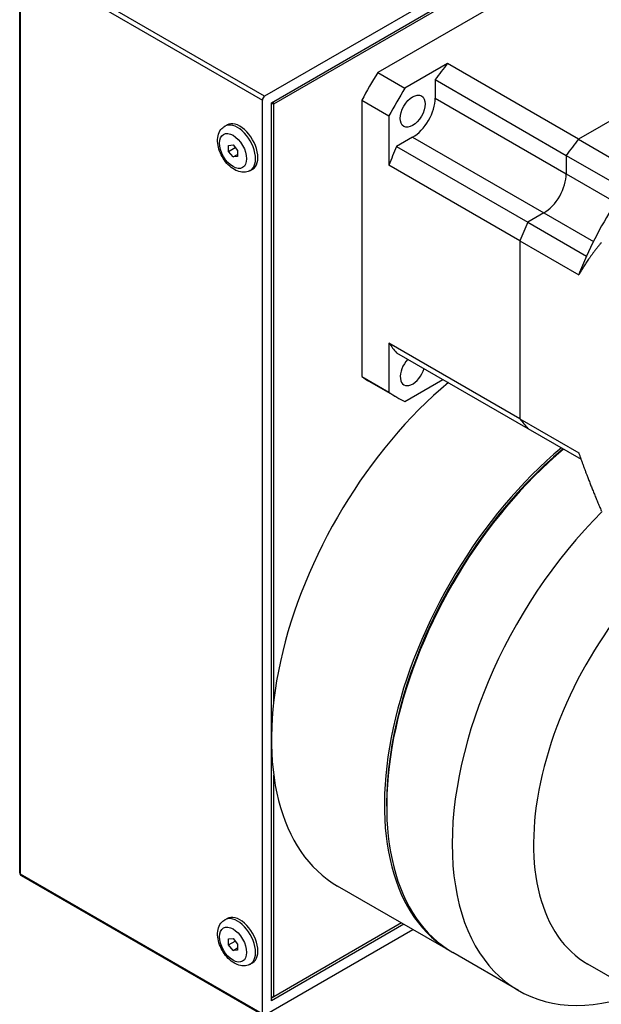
# Model space of a CAD drawing. Extents: x 127 to 1318, y -9818 to -8942.
# Tile 8 of 18: x 921 to 966, y -9078 to -9001. Entities that reach past the tile are written whole.
import ezdxf

# ---------------------------------------------------------------- set-up
doc = ezdxf.new("R2010")
doc.units = 0
doc.header["$LTSCALE"] = 25.4
doc.layers.get('0').update_dxf_attribs({"linetype": 'CONTINUOUS'})

msp = doc.modelspace()

# ---------------------------------------------------------------- linework, layer by layer
for p, q in [((976.1871267, -8985.581274), (939.7711274, -9006.6060609)), ((940.3014575, -9007.1163713), (975.6567966, -8986.7039568)), ((940.4782342, -9007.2184334), (975.4800199, -8987.010143)), ((967.3332705, -8993.9590365), (948.6249836, -9004.760271)), ((920.606021, -9067.3329941), (920.606021, -8995.8895433)), ((920.6792443, -9067.4350562), (920.6792443, -8995.9916054)), ((920.6792443, -8995.9916054), (939.5943507, -9006.9122471)), ((939.7711274, -9006.6060609), (920.856021, -8995.6854192)), ((976.3768876, -9003.0263919), (964.3301038, -9009.9816058)), ((954.0770555, -9004.0620056), (950.7463039, -9005.9850159)), ((964.3301038, -9009.9816058), (954.0770555, -9004.0620056)), ((948.6249836, -9004.760271), (950.7463039, -9005.9850159)), ((953.1177679, -9005.3149408), (953.1177679, -9006.759154)), ((953.1177679, -9005.3149408), (963.3708163, -9011.234541)), ((939.5943507, -9078.355698), (939.5943507, -9006.9122471)), ((947.3725253, -9006.9295923), (949.4938457, -9008.1543372)), ((947.3725253, -9006.9295923), (947.3725253, -9028.5320613)), ((953.1177679, -9006.759154), (963.3708163, -9012.6787543)), ((940.3014575, -9077.3350773), (940.3014575, -9007.1163713)), ((940.4782342, -9007.2184334), (940.3014575, -9007.2184334)), ((940.3898459, -9007.0653403), (940.4782342, -9007.2184334)), ((940.4782342, -9053.9410752), (940.4782342, -9007.2184334)), ((949.4938457, -9008.1543372), (949.4938457, -9012.0003578)), ((936.6498071, -9008.956493), (936.8265838, -9008.854431)), ((951.350001, -9009.8210162), (950.0992756, -9010.5431229)), ((951.350001, -9009.8210162), (961.6030493, -9015.7406164)), ((964.3301038, -9009.9816058), (968.9262979, -9012.6352197)), ((936.9427003, -9010.4528416), (937.2962537, -9010.4212635)), ((936.9427003, -9010.9242461), (936.9427003, -9010.4528416)), ((936.9427003, -9010.9242461), (937.4603384, -9010.6253876)), ((937.2962537, -9010.4212635), (937.6498071, -9010.8610899)), ((937.6498071, -9010.8610899), (937.6498071, -9011.3324944)), ((950.0992756, -9010.5431229), (960.3523239, -9016.4627231)), ((937.2962537, -9011.3640725), (936.9427003, -9010.9242461)), ((937.2962537, -9011.3640725), (937.6498071, -9011.1599484)), ((937.6498071, -9011.3324944), (937.2962537, -9011.3640725)), ((963.3708163, -9011.234541), (963.3708163, -9012.6787543)), ((963.3708163, -9011.234541), (967.9670103, -9013.8881549)), ((938.6498071, -9012.4205946), (938.8265838, -9012.3185326)), ((959.746894, -9017.9199581), (949.4938457, -9012.0003578)), ((963.3708163, -9012.6787543), (967.2539827, -9014.9207014)), ((961.6030493, -9015.7406164), (960.3523239, -9016.4627231)), ((961.6030493, -9015.7406164), (965.4862157, -9017.9825636)), ((960.3523239, -9016.4627231), (964.948518, -9019.116337)), ((959.746894, -9017.9199581), (959.746894, -9031.8303858)), ((959.746894, -9017.9199581), (964.3430881, -9020.5735719)), ((949.4938457, -9025.9107856), (949.4938457, -9029.7568062)), ((959.746894, -9031.8303858), (949.4938457, -9025.9107856)), ((950.0992756, -9026.6689303), (960.3523239, -9032.5885305)), ((947.3725253, -9028.5320613), (949.4938457, -9029.7568062)), ((947.979127, -9028.9276106), (950.1004474, -9030.1523554)), ((950.7463039, -9030.4799133), (953.7231978, -9028.7612028)), ((959.746894, -9031.8303858), (964.3430881, -9034.4839997)), ((960.3523239, -9032.5885305), (964.5216551, -9034.995695)), ((940.4782342, -9077.028891), (940.4782342, -9059.7001261)), ((949.317069, -9061.9237043), (949.317069, -9062.1278284)), ((939.5943507, -9078.355698), (920.6792443, -9067.4350562)), ((920.731021, -9067.5495005), (939.6461274, -9078.4701423)), ((954.3179618, -9073.4701942), (945.479127, -9068.3670906)), ((936.6498071, -9071.0102332), (936.8265838, -9070.9081711)), ((950.6567966, -9071.3564195), (940.3014575, -9077.3350773)), ((950.4800199, -9071.2543574), (940.4782342, -9077.028891)), ((936.9427003, -9072.5065817), (937.2962537, -9072.4750036)), ((937.2962537, -9072.4750036), (937.6498071, -9072.91483)), ((939.7711274, -9078.4577601), (951.3639034, -9071.7646677)), ((936.9427003, -9072.9779862), (936.9427003, -9072.5065817)), ((936.9427003, -9072.9779862), (937.4603384, -9072.6791278)), ((937.2962537, -9073.4178127), (936.9427003, -9072.9779862)), ((937.2962537, -9073.4178127), (937.6498071, -9073.2136885)), ((937.6498071, -9072.91483), (937.6498071, -9073.3862345)), ((937.6498071, -9073.3862345), (937.2962537, -9073.4178127)), ((959.6212627, -9076.5320564), (954.4947385, -9073.5722563)), ((938.6498071, -9074.4743348), (938.8265838, -9074.3722727)), ((1036.6447565, -9115.8054388), (965.0532432, -9074.4720594)), ((940.4782342, -9077.028891), (940.3014575, -9077.1309531)), ((940.3014575, -9077.028891), (940.4782342, -9077.028891))]:
    msp.add_line(p, q)
msp.add_arc((920.856021, -9067.3329941), 0.25, 180, 240)
for centre, major_axis, start_param, end_param in [((960.1004474, -9012.8318474), (-8.625, -14.9389382), 4.4434659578, 4.536498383), ((957.979127, -9011.6071025), (-10, -17.3205081), 4.6497250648, 4.775052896), ((960.1004474, -9012.8318474), (-10, -17.3205081), 4.6497250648, 4.775052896), ((939.7711274, -9006.8101851), (0.125, 0.2165064), 0.7853981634, 2.3561944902), ((951.350001, -9007.7797748), (-1.25, -2.1650635), 0.7853981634, 2.3561944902), ((937.8265838, -9010.5864818), (-1, 1.7320508), 3.1415926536, 6.2831853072), ((937.6498071, -9010.6885438), (1, -1.7320508), 0, 3.1415926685), ((970.3534957, -9018.7514476), (8.625, 14.9389382), 1.3018733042, 1.3949057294), ((960.1004474, -9012.8318474), (-8.625, -14.9389382), 4.8882795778, 4.9813120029), ((961.6030493, -9013.699375), (-1.25, -2.1650635), 0.7853981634, 2.3561944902), ((974.9496898, -9021.4050615), (-8.625, -14.9389382), 4.536498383, 4.8882795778), ((970.3534957, -9018.7514476), (8.625, 14.9389382), 1.7466869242, 1.8397193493), ((974.9496898, -9021.4050615), (-8.625, -14.9389382), 4.8882795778, 4.9813120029), ((960.1004474, -9012.8318474), (-8.625, -14.9389382), 6.0142622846, 6.1072947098), ((951.3504474, -9027.9872919), (-0.6875, -1.1907849), 4.3275812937, 8.2387893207), ((957.979127, -9011.6071025), (-10, -17.3205081), 6.2205213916, 6.2831853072), ((957.979127, -9046.7164555), (-12.5, -21.6506351), 4.1456667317, 6.2831853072), ((960.1004474, -9012.8318474), (-10, -17.3205081), 6.2205213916, 6.3458492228), ((970.3534957, -9018.7514476), (-8.625, -14.9389382), 6.0142622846, 6.1072947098), ((966.8179618, -9051.8195591), (-12.5, -21.6506351), 4.1456667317, 6.2902564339), ((966.9947385, -9051.9216212), (-12.5, -21.6506351), 4.1456667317, 6.2831853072), ((966.8179618, -9051.8195591), (-12.375, -21.4341287), 4.1392256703, 5.4977871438), ((972.1212627, -9054.8814213), (-12.5, -21.6506351), 4.2699410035, 6.8925706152), ((975.3032432, -9056.7185386), (-10.25, -17.7535208), 4.1657897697, 6.2831853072), ((920.856021, -9067.3329941), (-0.25, 0), 0, 0.7853981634), ((920.856021, -9067.3329941), (-0.125, -0.2165064), 5.4977871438, 6.2831853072), ((937.6498071, -9072.742284), (1, -1.7320508), 0, 3.1415926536), ((937.8265838, -9072.6402219), (-1, 1.7320508), 3.1415926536, 6.2831853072)]:
    msp.add_ellipse(centre, major_axis=major_axis, ratio=0.5773502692, start_param=start_param, end_param=end_param)
for centre, major_axis in [((951.3504474, -9007.7800325), (0.6875, 1.1907849)), ((937.2962537, -9010.892668), (0.75, -1.2990381)), ((937.2962537, -9072.9464081), (0.75, -1.2990381))]:
    msp.add_ellipse(centre, major_axis=major_axis, ratio=0.5773502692)
for points in [[(938.6498071, -9012.4205946), (938.53667, -9012.4859144), (938.4108124, -9012.5280541), (938.1452346, -9012.5666108), (938.0058961, -9012.5590241), (937.7074927, -9012.4973165), (937.5508407, -9012.4330884), (937.2315201, -9012.2496103), (937.0715509, -9012.1225851), (936.7775714, -9011.8265893), (936.6439979, -9011.6570286), (936.4154286, -9011.2944726), (936.3200544, -9011.1018744), (936.1743267, -9010.706239), (936.1241406, -9010.5032618), (936.0794539, -9010.0992817), (936.0850573, -9009.8979202), (936.1685649, -9009.5303721), (936.2403958, -9009.3612144), (936.4338529, -9009.1127869), (936.5347167, -9009.0229405), (936.6498071, -9008.956493)], [(938.6498071, -9074.4743348), (938.53667, -9074.5396545), (938.4108124, -9074.5817943), (938.1452346, -9074.620351), (938.0058961, -9074.6127642), (937.7074927, -9074.5510566), (937.5508407, -9074.4868286), (937.2315201, -9074.3033504), (937.0715509, -9074.1763252), (936.7775714, -9073.8803294), (936.6439979, -9073.7107688), (936.4154286, -9073.3482128), (936.3200544, -9073.1556145), (936.1743267, -9072.7599792), (936.1241406, -9072.5570019), (936.0794539, -9072.1530219), (936.0850573, -9071.9516603), (936.1685649, -9071.5841123), (936.2403958, -9071.4149546), (936.4338529, -9071.166527), (936.5347167, -9071.0766806), (936.6498071, -9071.0102332)]]:
    msp.add_open_spline(points, degree=3, knots=[5.4977871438, 5.4977871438, 5.4977871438, 5.4977871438, 5.7240613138, 5.7240613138, 5.9726549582, 5.9726549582, 6.2807942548, 6.2807942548, 6.6392925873, 6.6392925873, 7.0012713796, 7.0012713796, 7.3586938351, 7.3586938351, 7.7183768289, 7.7183768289, 8.0818794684, 8.0818794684, 8.409199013, 8.409199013, 8.6393797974, 8.6393797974, 8.6393797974, 8.6393797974])
for points, weights in [([(966.110855, -9018.0593319), (965.0478742, -9019.332471), (964.3430881, -9020.5735719)], [1.35251798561, 1.41367336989, 1.45736434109]), ([(964.3430881, -9034.4839997), (965.0478742, -9036.5389176), (966.110855, -9039.0394812)], [1.45736434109, 1.41367336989, 1.35251798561])]:
    msp.add_rational_spline(points, weights, degree=2)

doc.saveas('drawing.dxf')
